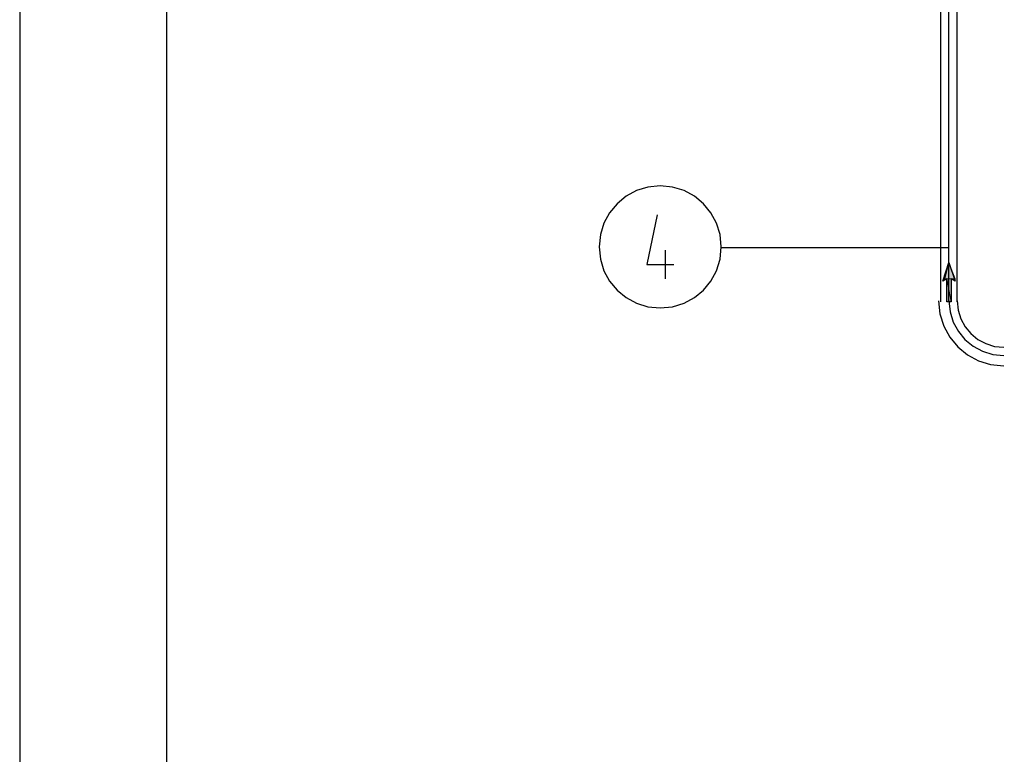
# Model space of a CAD drawing. Header units: millimetres. Extents: x 0 to 420, y 0 to 297.
# Tile 10 of 100: x 52 to 72, y 174 to 189. Entities that reach past the tile are written whole.
import ezdxf

# ---------------------------------------------------------------- set-up
doc = ezdxf.new("R2010")
doc.units = ezdxf.units.MM
doc.layers.add('FILL_000000', color=7, linetype='Continuous')
doc.layers.add('LINE_000000', color=7, linetype='Continuous')

msp = doc.modelspace()

# ---------------------------------------------------------------- hatches: boundary and pattern name
at = {"layer": 'FILL_000000'}
h = msp.add_hatch(color=7, dxfattribs=at)
h.dxf.hatch_style = 1
h.paths.add_polyline_path([(70.866, 183.684), (70.993, 183.346), (70.781, 183.346), (70.866, 183.684)])
h = msp.add_hatch(color=7, dxfattribs=at)
h.dxf.hatch_style = 1
h.paths.add_polyline_path([(70.824, 183.346), (70.781, 183.346), (70.739, 183.303), (70.824, 183.346)])
h = msp.add_hatch(color=7, dxfattribs=at)
h.dxf.hatch_style = 1
h.paths.add_polyline_path([(70.781, 183.346), (70.739, 183.303), (70.781, 183.346)])
h = msp.add_hatch(color=7, dxfattribs=at)
h.dxf.hatch_style = 1
h.paths.add_polyline_path([(70.824, 183.346), (70.993, 183.346), (70.824, 183.346)])
h = msp.add_hatch(color=7, dxfattribs=at)
h.dxf.hatch_style = 1
h.paths.add_polyline_path([(70.993, 183.346), (70.993, 183.346), (70.824, 183.346), (70.993, 183.346)])
h = msp.add_hatch(color=7, dxfattribs=at)
h.dxf.hatch_style = 1
h.paths.add_polyline_path([(70.908, 182.88), (70.908, 182.88), (70.824, 182.88), (70.908, 182.88), (70.824, 182.88), (70.824, 183.346), (70.908, 182.88)])
h = msp.add_hatch(color=7, dxfattribs=at)
h.dxf.hatch_style = 1
h.paths.add_polyline_path([(70.824, 183.346), (70.908, 183.346), (70.908, 182.88), (70.824, 183.346)])
h = msp.add_hatch(color=7, dxfattribs=at)
h.dxf.hatch_style = 1
h.paths.add_polyline_path([(70.908, 183.346), (70.993, 183.346), (70.993, 183.303), (70.908, 183.346)])

# ---------------------------------------------------------------- linework, layer by layer
at = {"layer": 'LINE_000000', "lineweight": 25}
for p, q in [((70.697, 182.88), (70.697, 193.971)), ((70.866, 182.88), (70.866, 193.971)), ((71.035, 182.88), (71.035, 193.971)), ((65.066, 183.346), (65.066, 183.938))]:
    msp.add_line(p, q, dxfattribs=at)
at = {"layer": 'LINE_000000', "lineweight": 0}
for p, q in [((70.866, 183.981), (70.866, 183.981)), ((70.739, 183.303), (70.739, 183.303))]:
    msp.add_line(p, q, dxfattribs=at)
at = {"layer": 'LINE_000000', "lineweight": 25}
for points in [[(51.858, 259.673), (51.858, 29.676), (335.026, 29.676), (335.026, 259.673), (51.858, 259.673)], [(51.858, 259.673), (51.858, 29.676), (335.026, 29.676), (335.026, 259.673), (51.858, 259.673)], [(66.209, 184.002), (66.184, 184.254), (66.111, 184.488), (65.996, 184.7), (65.844, 184.885), (65.659, 185.037), (65.447, 185.153), (65.212, 185.225), (64.961, 185.251), (64.709, 185.225), (64.474, 185.153), (64.262, 185.037), (64.077, 184.885), (63.925, 184.7), (63.81, 184.488), (63.737, 184.254), (63.712, 184.002), (63.737, 183.75), (63.81, 183.516), (63.925, 183.304), (64.077, 183.119), (64.262, 182.966), (64.474, 182.851), (64.709, 182.778), (64.961, 182.753), (65.212, 182.778), (65.447, 182.851), (65.659, 182.966), (65.844, 183.119), (65.996, 183.304), (66.111, 183.516), (66.184, 183.75), (66.209, 184.002)], [(70.993, 183.303), (70.908, 183.346), (70.908, 182.88), (70.824, 182.88), (70.824, 183.346), (70.739, 183.303), (70.866, 183.684), (70.993, 183.303)]]:
    msp.add_lwpolyline(points, close=True, dxfattribs=at)
for points in [[(54.864, 257.895), (54.864, 159.131), (141.266, 159.131), (141.266, 257.895)], [(64.897, 184.658), (64.685, 183.642), (65.236, 183.642)], [(70.866, 183.981), (69.173, 183.981), (66.209, 183.981)], [(70.654, 182.901), (70.681, 182.632), (70.759, 182.382), (70.882, 182.156), (71.045, 181.958), (71.242, 181.796), (71.468, 181.673), (71.719, 181.595), (71.987, 181.568)], [(70.866, 182.901), (70.889, 182.675), (70.954, 182.465), (71.058, 182.274), (71.194, 182.108), (71.36, 181.971), (71.551, 181.868), (71.761, 181.802), (71.987, 181.779)], [(71.035, 182.901), (71.055, 182.709), (71.11, 182.53), (71.198, 182.369), (71.314, 182.228), (71.455, 182.111), (71.617, 182.024), (71.796, 181.968), (71.987, 181.949)]]:
    msp.add_lwpolyline(points, dxfattribs=at)
at = {"layer": 'LINE_000000', "lineweight": 0}
for points in [[(70.866, 183.684), (70.993, 183.346), (70.781, 183.346), (70.866, 183.684)], [(70.824, 183.346), (70.781, 183.346), (70.739, 183.303), (70.824, 183.346)], [(70.781, 183.346), (70.739, 183.303), (70.781, 183.346)], [(70.824, 183.346), (70.993, 183.346), (70.824, 183.346)], [(70.993, 183.346), (70.993, 183.346), (70.824, 183.346), (70.993, 183.346)], [(70.908, 182.88), (70.908, 182.88), (70.824, 182.88), (70.908, 182.88), (70.824, 182.88), (70.824, 183.346), (70.908, 182.88)], [(70.824, 183.346), (70.908, 183.346), (70.908, 182.88), (70.824, 183.346)], [(70.908, 183.346), (70.993, 183.346), (70.993, 183.303), (70.908, 183.346)]]:
    msp.add_lwpolyline(points, close=True, dxfattribs=at)

doc.saveas('drawing.dxf')
